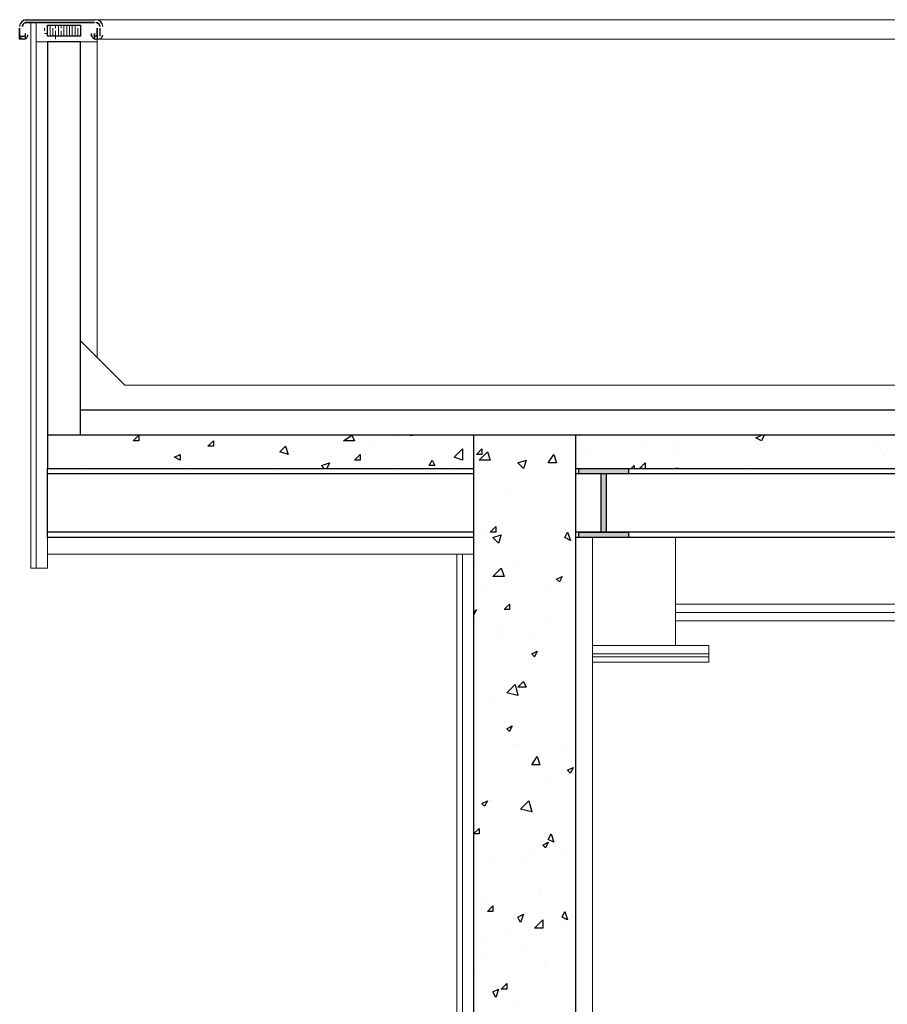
# Model space of a CAD drawing. Header units: metres. Extents: x 5.7 to 89.8, y 4 to 63.5.
# Tile 4 of 256: x 12.8 to 15.8, y 13.6 to 17.1. Entities that reach past the tile are written whole.
import ezdxf

# ---------------------------------------------------------------- set-up
doc = ezdxf.new("R2010")
doc.units = ezdxf.units.M
doc.header["$MEASUREMENT"] = 0
for name, color, linetype in [('PDF17_beam-A', 7, 'Continuous'), ('PDF17_boresh', 7, 'Continuous'), ('PDF17_hatch', 7, 'Continuous'), ('PDF17_hatch-plan', 7, 'Continuous'), ('PDF17_kaff', 7, 'Continuous'), ('PDF17_Layer1', 7, 'Continuous'), ('PDF17_shear wall', 7, 'Continuous'), ('PDF17_wall', 7, 'Continuous')]:
    doc.layers.add(name, color=color, linetype=linetype)

msp = doc.modelspace()

# ---------------------------------------------------------------- linework, layer by layer
at = {"layer": 'PDF17_beam-A', "lineweight": 25}
for points in [[(14.373, 15.2719), (12.8898, 15.2719), (12.8898, 15.5127)], [(14.373, 15.4934), (12.8898, 15.4934)], [(20.8548, 15.4934), (14.7293, 15.4934)], [(14.816, 15.4934), (14.816, 15.2911), (14.8256, 15.2911)], [(14.8353, 15.2911), (14.8353, 15.4934)], [(14.373, 15.2911), (12.8898, 15.2911)], [(20.8548, 15.2911), (14.7293, 15.2911)], [(20.8548, 15.2719), (14.7293, 15.2719)]]:
    msp.add_lwpolyline(points, dxfattribs=at)
for points in [[(14.7389, 15.5127), (14.9123, 15.5127), (14.9123, 15.4934), (14.7389, 15.4934)], [(14.7389, 15.2911), (14.9123, 15.2911), (14.9123, 15.2719), (14.7389, 15.2719)]]:
    msp.add_lwpolyline(points, close=True, dxfattribs=at)
at = {"layer": 'PDF17_beam-A', "transparency": 33554559}
for points in [[(14.7389, 15.4934), (14.9123, 15.4934), (14.7389, 15.5127)], [(14.9123, 15.4934), (14.7389, 15.5127), (14.9123, 15.5127)], [(14.816, 15.2911), (14.8353, 15.2911), (14.816, 15.4934)], [(14.8353, 15.2911), (14.816, 15.4934), (14.8353, 15.4934)], [(14.7389, 15.2719), (14.9123, 15.2719), (14.7389, 15.2911)], [(14.9123, 15.2719), (14.7389, 15.2911), (14.9123, 15.2911)]]:
    msp.add_solid(points, dxfattribs=at)
at = {"layer": 'PDF17_boresh', "lineweight": 25}
msp.add_lwpolyline([(43.9119, 15.7149), (13.0053, 15.7149)], dxfattribs=at)
at = {"layer": 'PDF17_hatch', "lineweight": 25}
for points in [[(13.2076, 15.6282), (13.2076, 15.609), (13.1883, 15.609)], [(13.9588, 15.609), (13.9203, 15.609), (13.9492, 15.6282)], [(13.4676, 15.609), (13.4676, 15.5897), (13.4484, 15.5897)], [(13.718, 15.5897), (13.7277, 15.5608), (13.6988, 15.5704)], [(14.3344, 15.5415), (14.3055, 15.5512), (14.3344, 15.5801)], [(14.4019, 15.5801), (14.4019, 15.5608), (14.3826, 15.5608)], [(13.3521, 15.5608), (13.3521, 15.5415), (13.3328, 15.5512)], [(13.9781, 15.5608), (13.9781, 15.5415), (13.9588, 15.5415)], [(14.3922, 15.5415), (14.4211, 15.5704), (14.4307, 15.5415)], [(14.6523, 15.5608), (14.6619, 15.5319), (14.633, 15.5319)], [(14.2285, 15.5415), (14.2381, 15.5223), (14.2189, 15.5223)], [(14.556, 15.5415), (14.5463, 15.5127), (14.5271, 15.5319)], [(14.45, 15.3104), (14.45, 15.2911), (14.4307, 15.2911)], [(14.4693, 15.2815), (14.4596, 15.2526), (14.4404, 15.2719)], [(14.7004, 15.2911), (14.7101, 15.2622), (14.6908, 15.2719)], [(14.4789, 15.137), (14.4404, 15.137), (14.4693, 15.1659)], [(14.6812, 15.137), (14.6715, 15.1178), (14.6619, 15.1274)], [(14.4982, 15.0407), (14.4982, 15.0215), (14.4789, 15.0215)], [(14.5945, 14.877), (14.5848, 14.8577), (14.5752, 14.8674)], [(14.5271, 14.7229), (14.4885, 14.7325), (14.5174, 14.7614)], [(14.5463, 14.7711), (14.556, 14.7518), (14.5271, 14.7518)], [(14.5078, 14.617), (14.4982, 14.5977), (14.4885, 14.6073)], [(14.5945, 14.511), (14.6041, 14.4821), (14.5752, 14.4821)], [(14.7197, 14.4725), (14.7101, 14.4532), (14.7004, 14.4629)], [(14.4211, 14.3569), (14.4115, 14.3376), (14.4019, 14.3473)], [(14.5752, 14.3184), (14.5367, 14.328), (14.5656, 14.3569)], [(14.3922, 14.2606), (14.3922, 14.2413), (14.373, 14.2413)], [(14.633, 14.2124), (14.6234, 14.1932), (14.6137, 14.2028)], [(14.6426, 14.2413), (14.6523, 14.2124), (14.633, 14.2221)], [(14.4404, 13.9909), (14.4404, 13.9717), (14.4211, 13.9717)], [(14.6908, 13.9717), (14.7004, 13.9428), (14.6812, 13.9524)], [(14.5463, 13.962), (14.5367, 13.9331), (14.5271, 13.9524)], [(14.6137, 13.9139), (14.5848, 13.9139), (14.6137, 13.9428)], [(14.4596, 13.702), (14.45, 13.6731), (14.4404, 13.6924)], [(14.4885, 13.7212), (14.4885, 13.702), (14.4693, 13.702)]]:
    msp.add_lwpolyline(points, close=True, dxfattribs=at)
for points in [[(14.1129, 15.6186), (14.1129, 15.6186)], [(14.1514, 15.6282), (14.1611, 15.6282)], [(14.1611, 15.6282), (14.1611, 15.6282)], [(15.3842, 15.6282), (15.3746, 15.609), (15.3553, 15.6186), (15.3746, 15.6282)], [(13.0246, 15.5897), (13.0246, 15.5897)], [(13.1883, 15.5897), (13.1883, 15.5897)], [(13.2076, 15.609), (13.2076, 15.609)], [(13.3232, 15.609), (13.3232, 15.609)], [(13.9299, 15.5897), (13.9299, 15.5897)], [(14.007, 15.5993), (14.007, 15.5993)], [(14.1322, 15.5801), (14.1322, 15.5801)], [(14.3537, 15.609), (14.3537, 15.609)], [(14.5848, 15.5801), (14.5848, 15.5801)], [(14.6234, 15.5897), (14.6234, 15.5897)], [(14.6715, 15.5897), (14.6715, 15.5897)], [(14.7967, 15.5993), (14.7967, 15.5993)], [(14.9797, 15.5993), (14.9797, 15.5993)], [(15.0664, 15.609), (15.0664, 15.609)], [(15.0664, 15.5801), (15.0664, 15.5801)], [(15.2494, 15.609), (15.2494, 15.609)], [(15.5576, 15.5801), (15.5576, 15.5801)], [(15.7599, 15.609), (15.7599, 15.609)], [(15.7887, 15.5801), (15.7887, 15.5801)], [(13.1016, 15.5704), (13.1016, 15.5704)], [(13.7469, 15.5704), (13.7469, 15.5704)], [(13.8047, 15.5608), (13.8047, 15.5608)], [(13.901, 15.5512), (13.901, 15.5512)], [(13.9973, 15.5608), (13.9973, 15.5608)], [(14.3055, 15.5608), (14.3055, 15.5608)], [(14.4211, 15.5512), (14.4211, 15.5512)], [(14.4789, 15.5512), (14.4789, 15.5512)], [(14.6619, 15.5704), (14.6619, 15.5704)], [(14.7582, 15.5704), (14.7582, 15.5704)], [(14.8834, 15.5512), (14.8834, 15.5512)], [(14.9123, 15.5704), (14.9123, 15.5704)], [(15.1049, 15.5608), (15.1049, 15.5608)], [(15.2976, 15.5512), (15.2976, 15.5512)], [(15.5576, 15.5512), (15.5576, 15.5512)], [(15.7984, 15.5608), (15.7984, 15.5608)], [(13.0053, 15.5223), (13.0053, 15.5223)], [(13.198, 15.5127), (13.198, 15.5127)], [(13.3809, 15.5223), (13.3809, 15.5223)], [(13.5639, 15.5415), (13.5639, 15.5415)], [(13.5928, 15.5319), (13.5928, 15.5319)], [(13.6795, 15.5223), (13.6795, 15.5223)], [(13.8529, 15.5127), (13.8432, 15.5223), (13.8721, 15.5319), (13.8625, 15.5127)], [(14.0937, 15.5223), (14.0937, 15.5223)], [(14.2959, 15.5223), (14.2959, 15.5223)], [(14.4115, 15.5223), (14.4115, 15.5223)], [(14.5945, 15.5223), (14.5945, 15.5223)], [(14.9219, 15.5127), (14.9316, 15.5223), (14.9316, 15.5127)], [(14.9605, 15.5127), (14.9508, 15.5127), (14.9701, 15.5319), (14.9701, 15.5127)], [(15.0568, 15.5127), (15.0857, 15.5127), (15.076, 15.5127)], [(15.3361, 15.5223), (15.3361, 15.5223)], [(15.3457, 15.5415), (15.3457, 15.5415)], [(15.4228, 15.5319), (15.4228, 15.5319)], [(15.4228, 15.5127), (15.4228, 15.5127)], [(15.4902, 15.5415), (15.4902, 15.5415)], [(15.6058, 15.5319), (15.6058, 15.5319)], [(15.6732, 15.5319), (15.6732, 15.5319)], [(14.4885, 15.4452), (14.4885, 15.4452)], [(14.5848, 15.4549), (14.5848, 15.4549)], [(14.6619, 15.4549), (14.6619, 15.4549)], [(14.7197, 15.4741), (14.7197, 15.4741)], [(14.4789, 15.426), (14.4789, 15.426)], [(14.6137, 15.3778), (14.6137, 15.3778)], [(14.4019, 15.3393), (14.4019, 15.3393)], [(14.5271, 15.3393), (14.5271, 15.3393)], [(14.6523, 15.3393), (14.6523, 15.3393)], [(14.4693, 15.3104), (14.4693, 15.3104)], [(14.4885, 15.3104), (14.4885, 15.3104)], [(14.6234, 15.3297), (14.6234, 15.3297)], [(14.7197, 15.3297), (14.7197, 15.3297)], [(14.4019, 15.3008), (14.4019, 15.3008)], [(14.4115, 15.2911), (14.4115, 15.2911)], [(14.6041, 15.2911), (14.6041, 15.2911)], [(14.7004, 15.2911), (14.7004, 15.2911)], [(14.4885, 15.2622), (14.4885, 15.2622)], [(14.6523, 15.2141), (14.6523, 15.2141)], [(14.3922, 15.1756), (14.3922, 15.1756)], [(14.4693, 15.1948), (14.4693, 15.1948)], [(14.5271, 15.1852), (14.5271, 15.1852)], [(14.4596, 15.1563), (14.4596, 15.1563)], [(14.6234, 15.137), (14.6234, 15.137)], [(14.6523, 15.1467), (14.6523, 15.1467)], [(14.4211, 15.0985), (14.4211, 15.0985)], [(14.4596, 15.0696), (14.4596, 15.0696)], [(14.6426, 15.0985), (14.6426, 15.0985)], [(14.6619, 15.0792), (14.6619, 15.0792)], [(14.4307, 15.0504), (14.4307, 15.0504)], [(14.373, 15.0118), (14.3826, 15.0215), (14.373, 15.0022)], [(14.373, 15.0022), (14.373, 15.0022)], [(14.3922, 14.9733), (14.3922, 14.9733)], [(14.5752, 14.9637), (14.5752, 14.9637)], [(14.6426, 14.9829), (14.6426, 14.9829)], [(14.4596, 14.954), (14.4596, 14.954)], [(14.5656, 14.9348), (14.5656, 14.9348)], [(14.6523, 14.9444), (14.6523, 14.9444)], [(14.4596, 14.9251), (14.4596, 14.9251)], [(14.6137, 14.9251), (14.6137, 14.9251)], [(14.6523, 14.9155), (14.6523, 14.9155)], [(14.4019, 14.8866), (14.4019, 14.8866)], [(14.45, 14.8385), (14.45, 14.8385)], [(14.633, 14.8577), (14.633, 14.8577)], [(14.6908, 14.8481), (14.6908, 14.8481)], [(14.7004, 14.8288), (14.7004, 14.8288)], [(14.4693, 14.7999), (14.4693, 14.7999)], [(14.4885, 14.8096), (14.4885, 14.8096)], [(14.5656, 14.8096), (14.5656, 14.8096)], [(14.5078, 14.7807), (14.5078, 14.7807)], [(14.7004, 14.7711), (14.7004, 14.7711)], [(14.633, 14.7422), (14.633, 14.7422)], [(14.45, 14.7133), (14.45, 14.7133)], [(14.3826, 14.6555), (14.3826, 14.6555)], [(14.4693, 14.6651), (14.4693, 14.6651)], [(14.6041, 14.6844), (14.6041, 14.6844)], [(14.6234, 14.6844), (14.6234, 14.6844)], [(14.4115, 14.6458), (14.4115, 14.6458)], [(14.6234, 14.6266), (14.6234, 14.6266)], [(14.4404, 14.5977), (14.4404, 14.5977)], [(14.4404, 14.5977), (14.4404, 14.5977)], [(14.633, 14.5881), (14.633, 14.5881)], [(14.373, 14.5303), (14.373, 14.5303)], [(14.5078, 14.5495), (14.5078, 14.5495)], [(14.5174, 14.5495), (14.5174, 14.5495)], [(14.7004, 14.5399), (14.7004, 14.5399)], [(14.6234, 14.5014), (14.6234, 14.5014)], [(14.4404, 14.4821), (14.4404, 14.4821)], [(14.6137, 14.4725), (14.6137, 14.4725)], [(14.4019, 14.434), (14.4019, 14.434)], [(14.556, 14.4147), (14.556, 14.4147)], [(14.6426, 14.434), (14.6426, 14.434)], [(14.7293, 14.4436), (14.7293, 14.4436)], [(14.4115, 14.4051), (14.4115, 14.4051)], [(14.6137, 14.3858), (14.6137, 14.3858)], [(14.6908, 14.3954), (14.6908, 14.3954)], [(14.4307, 14.3569), (14.4307, 14.3569)], [(14.4885, 14.3569), (14.4885, 14.3569)], [(14.5463, 14.2895), (14.5463, 14.2895)], [(14.633, 14.3088), (14.633, 14.3088)], [(14.6137, 14.2702), (14.6137, 14.2702)], [(14.4307, 14.2413), (14.4307, 14.2413)], [(14.4885, 14.2317), (14.4885, 14.2317)], [(14.6234, 14.2317), (14.6234, 14.2317)], [(14.6812, 14.2221), (14.6812, 14.2221)], [(14.4115, 14.1932), (14.4115, 14.1932)], [(14.5656, 14.1835), (14.5656, 14.1835)], [(14.6812, 14.1835), (14.6812, 14.1835)], [(14.45, 14.1547), (14.45, 14.1547)], [(14.5367, 14.1643), (14.5367, 14.1643)], [(14.6137, 14.145), (14.6137, 14.145)], [(14.4307, 14.1258), (14.4307, 14.1258)], [(14.4211, 14.0487), (14.4211, 14.0487)], [(14.5848, 14.0391), (14.5848, 14.0391)], [(14.6041, 14.0391), (14.6041, 14.0391)], [(14.45, 14.0198), (14.45, 14.0198)], [(14.6041, 14.0294), (14.6041, 14.0294)], [(14.6041, 14.0198), (14.6041, 14.0198)], [(14.4019, 13.9813), (14.4019, 13.9813)], [(14.4211, 14.0006), (14.4211, 14.0006)], [(14.6908, 13.9428), (14.6908, 13.9428)], [(14.4885, 13.9042), (14.4885, 13.9042)], [(14.4885, 13.9042), (14.4885, 13.9042)], [(14.6041, 13.9139), (14.6041, 13.9139)], [(14.7101, 13.9331), (14.7101, 13.9331)], [(14.4211, 13.885), (14.4211, 13.885)], [(14.5367, 13.8561), (14.5367, 13.8561)], [(14.7293, 13.8465), (14.7293, 13.8465)], [(14.4211, 13.8176), (14.4211, 13.8176)], [(14.6137, 13.8079), (14.6137, 13.8079)], [(14.7101, 13.7983), (14.7101, 13.7983)], [(14.4115, 13.7694), (14.4115, 13.7694)], [(14.5945, 13.7887), (14.5945, 13.7887)], [(14.6234, 13.7887), (14.6234, 13.7887)], [(14.6234, 13.779), (14.6234, 13.779)], [(14.3922, 13.7598), (14.3922, 13.7598)], [(14.4115, 13.7405), (14.4115, 13.7405)], [(14.4693, 13.6731), (14.4693, 13.6731)], [(14.5945, 13.6731), (14.5945, 13.6731)], [(14.6137, 13.6635), (14.6137, 13.6635)], [(14.6619, 13.6635), (14.6619, 13.6635)], [(14.7293, 13.6827), (14.7293, 13.6827)], [(14.7293, 13.6827), (14.7293, 13.6827)], [(14.5271, 13.6538), (14.5271, 13.6538)]]:
    msp.add_lwpolyline(points, dxfattribs=at)
at = {"layer": 'PDF17_hatch-plan', "lineweight": 18}
for points in [[(12.8512, 17.0633), (12.8512, 17.0633)], [(12.8512, 17.0633), (12.8512, 17.0633)], [(12.8705, 17.0633), (12.8705, 17.0633)], [(12.8705, 17.0536), (12.8705, 17.0536)], [(12.8705, 17.0536), (12.8705, 17.0536)], [(12.8994, 17.0536), (12.8994, 17.0536)], [(12.8994, 17.0536), (12.8994, 17.0536)], [(12.8994, 17.0536), (12.8994, 17.0536)], [(12.8994, 17.0344), (12.8994, 17.0151), (12.8994, 17.0536), (12.8994, 17.044)], [(12.9186, 17.044), (12.9186, 17.0536)], [(12.9283, 17.0536), (12.9283, 17.0536)], [(12.9283, 17.044), (12.9283, 17.0344), (12.9283, 17.0151), (12.9283, 17.0536)], [(12.9379, 17.0633), (12.9379, 17.0633)], [(12.9379, 17.0633), (12.9379, 17.0633)], [(12.9379, 17.0633), (12.9379, 17.0633)], [(12.9379, 17.0633), (12.9379, 17.0633)], [(12.9379, 17.0536), (12.9379, 17.0536)], [(12.9379, 17.044), (12.9379, 17.0536)], [(12.9475, 17.0633), (12.9475, 17.0633)], [(12.9475, 17.0151), (12.9475, 17.0536)], [(12.9572, 17.0344), (12.9572, 17.0151), (12.9572, 17.0344), (12.9572, 17.044), (12.9572, 17.0536)], [(12.9668, 17.0151), (12.9668, 17.0536)], [(12.9764, 17.0536), (12.9764, 17.0536)], [(12.9764, 17.0344), (12.9764, 17.0151), (12.9764, 17.0344), (12.9764, 17.044), (12.9764, 17.0536)], [(12.9861, 17.0536), (12.9861, 17.0536)], [(12.9861, 17.0151), (12.9861, 17.0536)], [(13.0053, 17.0536), (13.0053, 17.0536)], [(13.0053, 17.0536), (13.0053, 17.0536)], [(13.0053, 17.044), (13.0053, 17.0536)], [(13.015, 17.0536), (13.015, 17.0536)], [(13.0246, 17.0633), (13.0342, 17.0633)], [(13.0342, 17.0633), (13.0342, 17.0633)], [(13.0342, 17.0536), (13.0342, 17.0536)], [(12.8609, 17.044), (12.8609, 17.044)], [(12.8609, 17.0248), (12.8609, 17.0248)], [(12.8801, 17.044), (12.8801, 17.044)], [(12.8801, 17.0344), (12.8801, 17.0344)], [(12.8898, 17.0248), (12.8898, 17.0248)], [(12.909, 17.0151), (12.909, 17.0344), (12.909, 17.044)], [(12.9186, 17.0151), (12.9186, 17.0344)], [(12.9379, 17.0151), (12.9379, 17.0344)], [(12.9957, 17.0151), (12.9957, 17.0344), (12.9957, 17.044)], [(13.0053, 17.044), (13.0053, 17.044)], [(13.0053, 17.0344), (13.0053, 17.0344)], [(13.0053, 17.0151), (13.0053, 17.0344)], [(13.0053, 17.0248), (13.0053, 17.0248)], [(13.015, 17.044), (13.015, 17.044)], [(13.015, 17.0344), (13.015, 17.0344)], [(13.0342, 17.044), (13.0342, 17.044)], [(13.0342, 17.0248), (13.0342, 17.0248)], [(12.7934, 17.0151), (12.7934, 17.0151)], [(12.8609, 17.0055), (12.8609, 17.0055)], [(12.8609, 16.9959), (12.8609, 16.9959)], [(12.8801, 17.0151), (12.8801, 17.0151)], [(12.8898, 17.0151), (12.8898, 17.0151)], [(12.8994, 17.0055), (12.8994, 17.0055)], [(12.909, 17.0055), (12.909, 17.0055)], [(12.9186, 17.0055), (12.9186, 17.0055)], [(12.9379, 17.0151), (12.9379, 17.0151)], [(12.9475, 17.0151), (12.9475, 17.0151)], [(12.9475, 16.9959), (12.9475, 16.9959)], [(12.9668, 16.9959), (12.9668, 16.9959)], [(12.9764, 16.9959), (12.9764, 16.9959)], [(12.9861, 17.0151), (12.9861, 17.0151)], [(12.9861, 17.0151), (12.9861, 17.0151)], [(12.9861, 17.0151), (12.9861, 17.0151)], [(12.9957, 17.0055), (12.9957, 17.0055)], [(13.0053, 17.0151), (13.0053, 17.0151)], [(13.0053, 16.9959), (13.0053, 16.9959)], [(13.0246, 17.0055), (13.0246, 17.0055)], [(13.0246, 17.0055), (13.0246, 17.0055)], [(13.0246, 17.0055), (13.0246, 17.0055)], [(13.0535, 17.0055), (13.0535, 17.0055)]]:
    msp.add_lwpolyline(points, dxfattribs=at)
for points in [[(12.8801, 17.044), (12.8801, 17.0344)], [(12.8898, 17.0248), (12.8801, 17.0248)], [(12.9186, 17.0151), (12.9186, 17.0055)]]:
    msp.add_lwpolyline(points, close=True, dxfattribs=at)
at = {"layer": 'PDF17_kaff', "lineweight": 20}
for points in [[(12.8609, 17.0633), (12.8223, 17.0633)], [(12.832, 17.0633), (12.832, 15.1659), (12.8512, 15.1659), (12.8512, 17.0633)], [(44.1526, 17.0729), (13.0535, 17.0729)], [(13.0631, 17.0344), (13.0631, 15.8979)], [(12.8512, 16.9959), (12.8898, 16.9959)], [(13.0053, 16.9959), (13.0631, 16.9959)], [(44.1526, 17.0055), (13.0535, 17.0055)], [(13.0053, 15.9557), (13.1594, 15.8016), (43.8155, 15.8016), (43.9119, 15.8979)], [(12.8898, 15.2719), (12.8898, 15.1659), (12.8512, 15.1659)], [(14.7871, 15.2719), (14.7871, 11.3712)], [(14.373, 15.2141), (12.8898, 15.2141)], [(14.3152, 15.2141), (14.3152, 11.352), (14.3344, 11.352)], [(14.3344, 15.2141), (14.3344, 10.9378)]]:
    msp.add_lwpolyline(points, dxfattribs=at)
at = {"layer": 'PDF17_kaff', "lineweight": 30}
for points in [[(14.373, 15.6282), (12.8898, 15.6282), (12.8898, 15.5127), (14.373, 15.5127)], [(14.7293, 15.5127), (44.0852, 15.5127), (44.0852, 15.6282), (14.7293, 15.6282)]]:
    msp.add_lwpolyline(points, dxfattribs=at)
at = {"layer": 'PDF17_Layer1', "lineweight": 18}
for points in [[(15.076, 15.2719), (15.076, 14.8963)], [(15.076, 15.0407), (20.508, 15.0407), (15.076, 15.0407)], [(15.076, 15.0118), (20.508, 15.0118), (15.076, 15.0118)], [(20.508, 14.9829), (15.076, 14.9829)], [(14.7871, 14.8963), (15.1916, 14.8963), (14.7871, 14.8963)], [(15.1916, 14.8963), (15.1916, 14.8385), (14.7871, 14.8385)], [(15.1916, 14.8674), (14.7871, 14.8674)], [(15.1916, 14.8577), (14.7871, 14.8577)]]:
    msp.add_lwpolyline(points, dxfattribs=at)
at = {"layer": 'PDF17_shear wall', "lineweight": 30}
msp.add_lwpolyline([(14.7293, 10.9378), (14.7293, 15.6282), (14.373, 15.6282), (14.373, 10.9378)], dxfattribs=at)
at = {"layer": 'PDF17_wall', "lineweight": 25}
for points in [[(12.8175, 17.0633, 0.414215), (12.8031, 17.0488, -0.414215)], [(13.0727, 17.0488, 0.414184), (13.0583, 17.0633, -0.414184)]]:
    msp.add_lwpolyline(points, format="xyb", close=True, dxfattribs=at)
for points in [[(12.8127, 17.0729), (13.0535, 17.0729)], [(12.7934, 17.0151), (12.7934, 17.044)], [(12.8127, 17.0248), (12.8127, 17.0151)], [(13.0439, 17.0151), (13.0439, 17.0248)], [(13.0535, 17.0248), (13.0535, 17.0248)], [(13.0727, 17.044), (13.0727, 17.0151)], [(12.8031, 17.0055), (12.8031, 17.0055)], [(12.8127, 17.0151), (12.8127, 17.0151)], [(13.0053, 15.6282), (13.0053, 16.9959), (12.8898, 16.9959), (12.8898, 15.6282)], [(13.0631, 17.0055), (13.0535, 17.0055)]]:
    msp.add_lwpolyline(points, dxfattribs=at)
for points in [[(13.0535, 17.0633), (12.8127, 17.0633)], [(13.0053, 17.0536), (13.0053, 17.0151), (12.8898, 17.0151), (12.8898, 17.0536)], [(12.7934, 17.044), (12.7934, 17.0151), (12.8127, 17.0151), (12.8127, 17.0055), (12.7934, 17.0055)], [(13.0535, 17.0248), (13.0535, 17.0151), (13.0631, 17.0151), (13.0631, 17.044), (13.0631, 17.0055), (13.0535, 17.0055)]]:
    msp.add_lwpolyline(points, close=True, dxfattribs=at)
msp.add_lwpolyline([(12.7934, 17.0199, 0.414215), (12.8079, 17.0055, 0.414215), (12.8223, 17.0199)], format="xyb", dxfattribs=at)
for centre, radius, start, end in [((12.8175, 17.0488), 0.0241, 90.0001, 179.9999), ((13.0583, 17.0488), 0.0241, 0.0054, 90.0001), ((13.0583, 17.0199), 0.0144, 179.9999, 270.0001), ((13.0679, 17.0199), 0.0144, 269.9999, 0.0001)]:
    msp.add_arc(centre, radius, start, end, dxfattribs=at)

doc.saveas('drawing.dxf')
